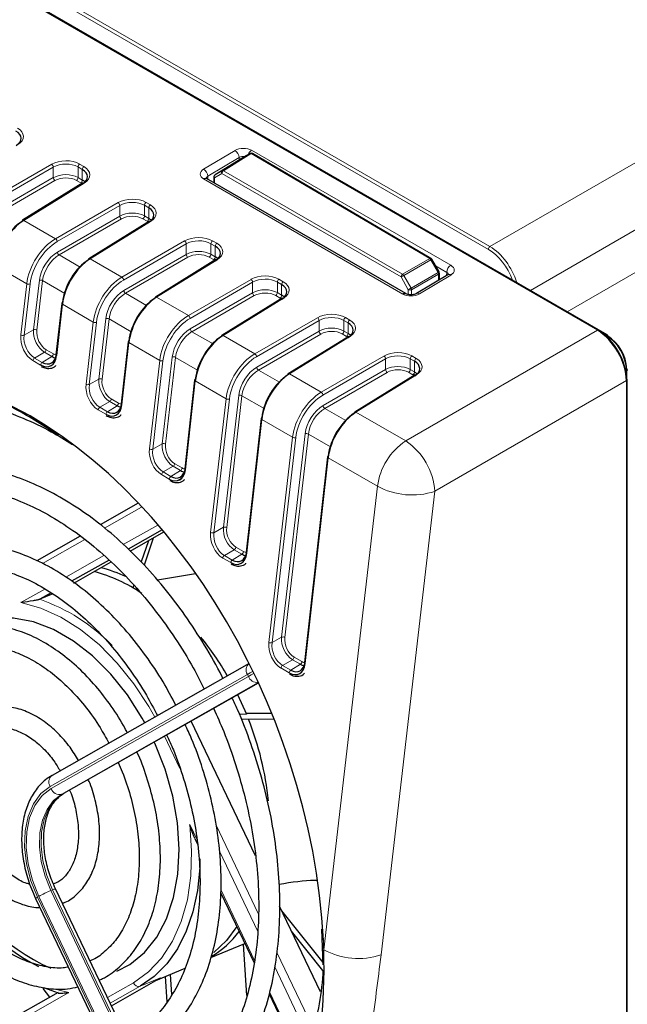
# Paper-space layout 'Blatt2' of a CAD drawing. Header units: millimetres. Extents: x 5 to 418, y 2 to 292.
# Tile 39 of 54: x 141 to 158, y 193 to 221. Entities that reach past the tile are written whole.
import ezdxf

# ---------------------------------------------------------------- set-up
doc = ezdxf.new("R2010")
doc.units = ezdxf.units.MM

psp = doc.layouts.new('Blatt2')

# ---------------------------------------------------------------- linework, layer by layer
at = {"color": 7, "linetype": 'Continuous', "lineweight": 18}
for p, q in [((105.49, 242.422), (154.184, 214.312)), ((154.184, 214.312), (181.669, 230.178)), ((182.494, 228.75), (155.331, 213.069)), ((156.378, 212.464), (181.987, 227.248)), ((154.138, 214.23), (135.746, 224.848)), ((157.232, 211.938), (135.312, 224.592)), ((146.057, 216.507), (146.948, 217.04)), ((147.068, 216.84), (146.177, 216.307)), ((146.59, 216.469), (147.375, 216.954)), ((147.409, 216.951), (146.623, 216.466)), ((147.068, 216.773), (147.068, 216.84)), ((147.375, 216.954), (147.169, 216.835)), ((152.473, 213.974), (147.409, 216.951)), ((147.419, 217.045), (153.072, 213.782)), ((139.969, 215.623), (141.745, 216.649)), ((141.792, 216.567), (140.016, 215.541)), ((141.792, 216.268), (141.792, 216.567)), ((142.493, 216.572), (142.493, 216.271)), ((142.615, 216.501), (142.493, 216.572)), ((142.539, 216.653), (142.661, 216.583)), ((142.615, 216.2), (142.615, 216.501)), ((140.022, 215.246), (141.792, 216.268)), ((142.493, 216.271), (142.615, 216.2)), ((151.709, 212.967), (146.057, 216.23)), ((146.177, 216.307), (146.179, 216.218)), ((146.577, 216.385), (146.369, 216.264)), ((146.369, 216.264), (146.369, 216.109)), ((146.382, 216.349), (146.59, 216.469)), ((151.659, 213.45), (146.577, 216.385)), ((146.623, 216.466), (151.705, 213.531)), ((141.839, 216.186), (140.07, 215.164)), ((142.668, 216.116), (140.953, 215.055)), ((142.569, 216.119), (142.447, 216.189)), ((141.854, 214.534), (143.63, 215.56)), ((143.678, 215.479), (141.902, 214.453)), ((143.678, 215.179), (143.678, 215.479)), ((144.379, 215.483), (144.379, 215.182)), ((144.5, 215.413), (144.379, 215.483)), ((144.425, 215.564), (144.547, 215.494)), ((144.5, 215.112), (144.5, 215.413)), ((141.908, 214.157), (143.678, 215.179)), ((144.379, 215.182), (144.5, 215.112)), ((140.953, 215.055), (141.854, 214.534)), ((143.725, 215.098), (141.955, 214.075)), ((144.554, 215.027), (142.839, 213.966)), ((144.454, 215.031), (144.332, 215.101)), ((143.74, 213.446), (145.516, 214.472)), ((145.563, 214.39), (143.787, 213.364)), ((145.563, 214.091), (145.563, 214.39)), ((146.264, 214.395), (146.264, 214.094)), ((146.386, 214.324), (146.264, 214.395)), ((146.31, 214.476), (146.432, 214.406)), ((146.386, 214.023), (146.386, 214.324)), ((141.955, 214.075), (142.554, 213.73)), ((143.794, 213.069), (145.563, 214.091)), ((145.61, 214.009), (143.841, 212.987)), ((146.34, 213.942), (146.218, 214.012)), ((146.264, 214.094), (146.386, 214.023)), ((141.039, 213.259), (140.164, 213.764)), ((142.839, 213.966), (143.74, 213.446)), ((146.439, 213.939), (144.724, 212.878)), ((151.705, 213.531), (152.473, 213.974)), ((152.506, 213.939), (151.738, 213.496)), ((152.712, 213.577), (152.506, 213.939)), ((152.956, 213.581), (152.64, 213.764)), ((151.867, 213.089), (151.659, 213.45)), ((151.738, 213.496), (151.947, 213.135)), ((151.947, 213.135), (152.712, 213.577)), ((152.727, 213.531), (151.961, 213.089)), ((153.072, 213.505), (152.18, 212.972)), ((152.727, 213.357), (152.727, 213.531)), ((152.953, 213.492), (152.956, 213.581)), ((140.871, 211.805), (141.039, 213.259)), ((141.132, 213.251), (140.964, 211.796)), ((141.232, 211.952), (141.395, 213.356)), ((141.488, 213.347), (141.325, 211.943)), ((142.117, 212.984), (141.488, 213.347)), ((145.626, 212.357), (147.402, 213.383)), ((147.449, 213.302), (145.673, 212.276)), ((147.449, 213.002), (147.449, 213.302)), ((148.15, 213.306), (148.15, 213.005)), ((148.272, 213.236), (148.15, 213.306)), ((148.196, 213.387), (148.318, 213.317)), ((148.272, 212.935), (148.272, 213.236)), ((143.841, 212.987), (144.44, 212.641)), ((144.724, 212.878), (145.626, 212.357)), ((145.679, 211.98), (147.449, 213.002)), ((147.496, 212.921), (145.726, 211.898)), ((148.225, 212.853), (148.103, 212.924)), ((148.15, 213.005), (148.272, 212.935)), ((151.867, 212.952), (151.867, 213.089)), ((151.961, 213.089), (151.961, 212.946)), ((142.05, 212.676), (141.887, 211.218)), ((142.925, 212.17), (142.05, 212.676)), ((148.325, 212.85), (146.61, 211.789)), ((142.72, 210.408), (142.925, 212.17)), ((143.018, 212.162), (142.813, 210.4)), ((143.082, 210.555), (143.281, 212.267)), ((143.374, 212.259), (143.175, 210.547)), ((144.003, 211.896), (143.374, 212.259)), ((147.511, 211.269), (149.287, 212.295)), ((149.335, 212.213), (147.558, 211.187)), ((149.335, 211.914), (149.335, 212.213)), ((150.035, 212.218), (150.035, 211.916)), ((150.157, 212.147), (150.035, 212.218)), ((150.082, 212.299), (150.204, 212.228)), ((150.157, 211.846), (150.157, 212.147)), ((140.964, 211.796), (141.232, 211.952)), ((145.726, 211.898), (146.325, 211.553)), ((146.61, 211.789), (147.511, 211.269)), ((147.565, 210.891), (149.335, 211.914)), ((149.382, 211.832), (147.612, 210.81)), ((150.211, 211.762), (148.495, 210.701)), ((150.111, 211.765), (149.989, 211.835)), ((150.035, 211.916), (150.157, 211.846)), ((151.793, 208.797), (157.232, 211.938)), ((157.473, 211.808), (157.28, 211.92)), ((157.439, 211.788), (157.473, 211.808)), ((143.935, 211.587), (143.738, 209.821)), ((144.81, 211.082), (143.935, 211.587)), ((141.542, 211.314), (141.26, 211.151)), ((141.477, 211.026), (141.749, 211.194)), ((141.749, 211.194), (141.542, 211.314)), ((141.588, 211.387), (141.795, 211.268)), ((149.397, 210.18), (151.173, 211.206)), ((151.967, 211.21), (152.089, 211.14)), ((141.431, 210.952), (141.214, 211.078)), ((141.26, 211.151), (141.477, 211.026)), ((144.519, 208.57), (144.81, 211.082)), ((144.903, 211.074), (144.612, 208.562)), ((144.881, 208.717), (145.166, 211.179)), ((145.259, 211.17), (144.974, 208.709)), ((145.888, 210.807), (145.259, 211.17)), ((151.22, 211.125), (149.444, 210.099)), ((151.22, 210.825), (151.22, 211.125)), ((151.921, 211.129), (151.921, 210.828)), ((152.043, 211.059), (151.921, 211.129)), ((152.043, 210.757), (152.043, 211.059)), ((147.612, 210.81), (148.211, 210.464)), ((148.495, 210.701), (149.397, 210.18)), ((149.45, 209.803), (151.22, 210.825)), ((151.267, 210.744), (149.498, 209.721)), ((152.096, 210.673), (150.381, 209.612)), ((151.997, 210.676), (151.875, 210.747)), ((151.921, 210.828), (152.043, 210.757)), ((158.031, 210.763), (158.066, 210.782)), ((158.066, 210.559), (158.066, 210.782)), ((142.813, 210.4), (143.082, 210.555)), ((145.821, 210.499), (145.54, 207.981)), ((146.696, 209.993), (145.821, 210.499)), ((158.057, 210.509), (152.618, 207.369)), ((158.057, 103.204), (158.057, 210.509)), ((146.619, 206.35), (147.052, 210.09)), ((147.145, 210.082), (146.712, 206.341)), ((147.774, 209.719), (147.145, 210.082)), ((143.392, 209.917), (143.11, 209.754)), ((143.328, 209.628), (143.6, 209.797)), ((143.6, 209.797), (143.392, 209.917)), ((143.438, 209.991), (143.646, 209.87)), ((146.257, 206.203), (146.696, 209.993)), ((146.789, 209.985), (146.35, 206.195)), ((143.282, 209.555), (143.064, 209.681)), ((143.11, 209.754), (143.328, 209.628)), ((149.498, 209.721), (150.097, 209.375)), ((150.381, 209.612), (151.793, 208.797)), ((147.706, 209.41), (147.282, 205.611)), ((148.581, 208.905), (147.706, 209.41)), ((148.269, 203.23), (148.937, 209.002)), ((149.03, 208.993), (148.362, 203.222)), ((149.66, 208.63), (149.03, 208.993)), ((144.612, 208.562), (144.881, 208.717)), ((147.907, 203.083), (148.581, 208.905)), ((148.674, 208.897), (148, 203.075)), ((145.236, 208.153), (145.448, 208.031)), ((149.592, 208.321), (148.941, 202.487)), ((150.99, 207.514), (149.592, 208.321)), ((145.084, 207.716), (144.863, 207.843)), ((145.191, 208.08), (144.908, 207.917)), ((144.908, 207.917), (145.13, 207.789)), ((145.13, 207.789), (145.402, 207.958)), ((145.402, 207.958), (145.191, 208.08)), ((149.467, 194.362), (150.99, 207.514)), ((152.618, 207.369), (151.094, 194.216)), ((144.299, 206.917), (143.244, 206.319)), ((143.778, 205.858), (144.754, 206.413)), ((146.35, 206.195), (146.619, 206.35)), ((142.687, 206.002), (141.484, 205.32)), ((146.928, 205.712), (146.646, 205.549)), ((147.145, 205.587), (146.928, 205.712)), ((146.974, 205.785), (147.191, 205.66)), ((142.147, 204.933), (143.228, 205.546)), ((146.826, 205.345), (146.6, 205.476)), ((146.646, 205.549), (146.872, 205.419)), ((146.872, 205.419), (147.145, 205.587)), ((140.873, 204.21), (141.551, 204.594)), ((148, 203.075), (148.269, 203.23)), ((148.578, 202.592), (148.296, 202.43)), ((148.803, 202.463), (148.578, 202.592)), ((148.624, 202.666), (148.849, 202.536)), ((148.485, 202.221), (148.25, 202.356)), ((148.296, 202.43), (148.531, 202.294)), ((148.531, 202.294), (148.803, 202.463)), ((147.298, 202.175), (141.7, 198.998)), ((141.729, 198.938), (147.327, 202.115)), ((147.327, 202.115), (147.298, 202.175)), ((147.61, 201.942), (142.031, 198.775)), ((142.077, 198.795), (147.612, 201.937)), ((145.383, 199.509), (144.947, 200.422)), ((142.077, 198.795), (142.031, 198.775)), ((145.663, 197.913), (145.871, 197.478)), ((146.412, 197.901), (147.61, 195.394)), ((147.595, 194.88), (146.506, 197.16)), ((141.343, 195.855), (145.573, 187.004)), ((145.611, 187.026), (141.381, 195.876)), ((141.766, 196.06), (141.719, 196.04)), ((141.719, 196.04), (145.95, 187.189)), ((146.008, 187.184), (141.766, 196.06)), ((146.552, 196.052), (147.506, 194.057)), ((148.139, 194.288), (149.184, 192.101)), ((149.099, 191.734), (148.075, 193.876)), ((143.327, 193.009), (144.065, 193.428)), ((144.254, 193.326), (143.405, 192.845)), ((144.837, 193.568), (144.254, 193.326)), ((142.236, 193.153), (140.421, 192.123)), ((141.924, 193.227), (142.236, 193.153)), ((147.93, 193.169), (148.909, 191.122))]:
    psp.add_line(p, q, dxfattribs=at)
at = {"color": 7, "linetype": 'Continuous', "lineweight": 25}
for p, q in [((157.267, 211.942), (135.333, 224.604)), ((157.507, 211.812), (135.341, 224.609)), ((147.169, 216.835), (146.382, 216.349)), ((147.17, 216.836), (147.169, 216.835)), ((147.376, 216.955), (147.17, 216.836)), ((147.376, 216.955), (147.375, 216.954)), ((152.508, 213.978), (147.443, 216.955)), ((151.794, 212.977), (146.142, 216.24)), ((146.349, 216.292), (146.349, 216.12)), ((142.634, 216.119), (140.919, 215.058)), ((144.519, 215.03), (142.804, 213.969)), ((146.405, 213.942), (144.69, 212.88)), ((152.738, 213.592), (152.532, 213.953)), ((152.988, 213.513), (152.097, 212.98)), ((152.747, 213.369), (152.747, 213.559)), ((142.03, 212.702), (141.867, 211.245)), ((148.291, 212.853), (146.576, 211.792)), ((150.176, 211.765), (148.461, 210.703)), ((143.916, 211.614), (143.718, 209.847)), ((152.062, 210.676), (150.347, 209.615)), ((145.801, 210.525), (145.52, 208.008)), ((158.078, 103.232), (158.078, 210.537)), ((147.687, 209.437), (147.263, 205.638)), ((149.572, 208.348), (148.921, 202.513)), ((145.432, 207.734), (145.323, 207.673)), ((144.195, 207.032), (143.118, 206.421)), ((144.879, 206.275), (143.914, 205.727)), ((143.972, 205.671), (144.932, 206.216)), ((142.552, 206.1), (141.32, 205.401)), ((144.489, 205.964), (144.288, 205.366)), ((144.624, 206.041), (144.367, 205.277)), ((143.374, 205.42), (142.309, 204.816)), ((142.378, 204.766), (143.436, 205.367)), ((145.826, 205.031), (144.747, 204.847)), ((141.735, 204.49), (141.408, 204.305)), ((144.081, 204.707), (144.053, 204.625)), ((144.148, 204.627), (144.132, 204.578)), ((144.159, 204.561), (144.172, 204.599)), ((141.78, 204.459), (141.408, 204.305)), ((147.35, 202.483), (141.755, 199.308)), ((142.094, 198.803), (147.613, 201.935)), ((147.021, 201.6), (147.273, 201.043)), ((147.273, 201.043), (147.072, 201.041)), ((148.049, 200.907), (147.128, 200.897)), ((147.269, 201.066), (147.98, 201.078)), ((147.981, 201.074), (147.269, 201.066)), ((147.527, 197.03), (145.702, 200.851)), ((142.077, 198.795), (142.094, 198.803)), ((145.805, 197.522), (145.882, 197.36)), ((146.097, 187.213), (141.855, 196.088)), ((146.546, 195.971), (147.492, 193.991)), ((141.289, 195.817), (145.519, 186.967)), ((149.373, 193.168), (148.214, 195.595)), ((149.448, 193.999), (148.276, 195.464)), ((149.443, 193.772), (148.553, 194.885)), ((149.45, 193.938), (149.415, 194.948)), ((146.259, 194.138), (147.23, 194.54)), ((147.284, 193.062), (147.188, 194.523)), ((144.7, 193.491), (145.536, 193.837)), ((145.02, 192.887), (144.973, 193.604)), ((145.154, 193.091), (145.116, 193.663)), ((143.439, 192.775), (144.837, 193.568)), ((141.925, 193.15), (140.292, 192.223)), ((141.697, 193.021), (141.507, 193.262)), ((141.514, 193.295), (141.93, 193.137)), ((147.915, 193.108), (148.891, 191.065))]:
    psp.add_line(p, q, dxfattribs=at)
at = {"color": 7, "linetype": 'Continuous', "lineweight": 25, "flags": 128}
for points in [[(146.142, 216.24), (146.141, 216.241), (146.139, 216.241)], [(144.389, 200.802), (144.316, 200.933), (143.895, 201.59), (143.421, 202.182), (142.905, 202.697), (142.36, 203.121), (141.796, 203.447), (141.227, 203.666), (140.665, 203.773), (140.123, 203.767), (139.614, 203.647), (139.51, 203.607)], [(143.599, 193.755), (143.962, 193.946), (144.375, 194.283), (144.725, 194.717), (145.004, 195.241), (145.205, 195.841), (145.326, 196.504), (145.362, 197.217), (145.313, 197.961), (145.18, 198.722), (144.966, 199.483), (144.676, 200.225), (144.66, 200.26)], [(145.954, 196.939), (145.947, 196.685), (145.882, 196.042), (145.753, 195.439), (145.563, 194.886), (145.313, 194.391), (145.009, 193.962), (144.654, 193.606), (144.254, 193.326)], [(147.002, 195.018), (146.707, 194.628), (146.344, 194.282)]]:
    psp.add_lwpolyline(points, dxfattribs=at)
at = {"color": 7, "linetype": 'Continuous', "lineweight": 18, "flags": 128}
for points in [[(151.738, 213.496), (151.729, 213.49), (151.718, 213.484), (151.707, 213.478), (151.696, 213.471), (151.685, 213.465), (151.675, 213.459), (151.666, 213.454), (151.659, 213.45)], [(151.947, 213.135), (151.937, 213.13), (151.926, 213.123), (151.915, 213.117), (151.904, 213.111), (151.893, 213.104), (151.883, 213.099), (151.875, 213.094), (151.867, 213.089)], [(144.675, 200.965), (144.506, 201.262), (144.08, 201.909), (143.608, 202.497), (143.098, 203.014), (142.559, 203.451), (142.002, 203.8), (141.437, 204.055), (140.873, 204.21)], [(147.461, 202.265), (147.377, 202.22), (147.298, 202.175)], [(147.327, 202.115), (147.406, 202.16), (147.491, 202.206)], [(141.7, 198.998), (141.436, 198.792), (141.225, 198.504), (141.074, 198.147), (140.99, 197.734), (140.975, 197.28), (141.031, 196.803), (141.155, 196.322), (141.343, 195.855)], [(141.381, 195.876), (141.198, 196.332), (141.077, 196.8), (141.023, 197.264), (141.037, 197.706), (141.119, 198.109), (141.266, 198.457), (141.472, 198.737), (141.729, 198.938)], [(142.031, 198.775), (141.801, 198.596), (141.617, 198.346), (141.485, 198.035), (141.412, 197.675), (141.4, 197.28), (141.448, 196.865), (141.556, 196.447), (141.719, 196.04)], [(141.766, 196.06), (141.603, 196.466), (141.495, 196.885), (141.446, 197.3), (141.459, 197.694), (141.532, 198.054), (141.663, 198.365), (141.847, 198.615), (142.077, 198.795)], [(144.065, 193.428), (144.493, 193.732), (144.866, 194.128), (145.178, 194.608), (145.423, 195.162), (145.596, 195.782), (145.695, 196.456), (145.717, 197.17), (145.663, 197.913)]]:
    psp.add_lwpolyline(points, dxfattribs=at)
at = {"color": 7, "linetype": 'Continuous', "lineweight": 18}
for centre, radius, start, end in [((146.807, 216.82), 0.261, 4.2789, 57.492), ((147.56, 216.83), 0.257, 123.3447, 158.882), ((147.389, 216.923), 0.0344, 55.3039, 114.1738), ((147.429, 216.924), 0.0338, 64.8383, 126.7943), ((141.686, 216.561), 0.106, 3.5432, 56.4801), ((142.596, 216.567), 0.103, 123.2422, 177.3468), ((142.717, 216.497), 0.103, 123.2422, 177.3468), ((145.916, 216.287), 0.261, 4.2789, 57.492), ((141.898, 216.274), 0.106, 183.5432, 236.4801), ((142.39, 216.275), 0.103, 303.2422, 357.3468), ((146.108, 216.16), 0.0867, 68.8603, 126.3191), ((146.381, 216.294), 0.032, 184.1293, 247.1908), ((146.42, 216.3), 0.0619, 127.9363, 214.9761), ((146.628, 216.42), 0.0619, 127.9363, 214.9761), ((146.68, 216.38), 0.103, 123.2285, 177.3387), ((146.604, 216.438), 0.0344, 55.3039, 114.1738), ((142.512, 216.205), 0.103, 303.2422, 357.3468), ((142.649, 216.09), 0.0325, 53.4824, 117.3347), ((143.572, 215.472), 0.106, 3.5432, 56.4801), ((144.481, 215.479), 0.103, 123.2422, 177.3468), ((144.603, 215.408), 0.103, 123.2422, 177.3468), ((143.783, 215.186), 0.106, 183.5432, 236.4801), ((144.276, 215.187), 0.103, 303.2422, 357.3468), ((144.398, 215.116), 0.103, 303.2422, 357.3468), ((140.934, 215.029), 0.0325, 53.4824, 117.3347), ((144.534, 215.001), 0.0325, 53.4824, 117.3347), ((141.796, 214.446), 0.106, 3.5432, 56.4801), ((145.458, 214.384), 0.106, 3.5432, 56.4801), ((146.367, 214.39), 0.103, 123.2422, 177.3468), ((146.489, 214.32), 0.103, 123.2422, 177.3468), ((154.24, 214.226), 0.103, 123.2297, 177.3477), ((142.014, 214.164), 0.106, 183.5432, 236.4801), ((145.669, 214.097), 0.106, 183.5432, 236.4801), ((146.162, 214.098), 0.103, 303.2422, 357.3468), ((146.283, 214.028), 0.103, 303.2422, 357.3468), ((142.819, 213.94), 0.0325, 53.4824, 117.3347), ((146.42, 213.913), 0.0325, 53.4824, 117.3347), ((152.493, 213.947), 0.0338, 64.8383, 126.7943), ((152.419, 213.891), 0.099, 28.856, 57.1252), ((153.291, 212.572), 1.576, 118.7846, 119.8583), ((153.213, 213.567), 0.257, 123.2906, 176.7209), ((143.682, 213.358), 0.106, 3.5432, 56.4801), ((151.762, 213.445), 0.103, 123.2285, 177.3387), ((151.652, 213.448), 0.099, 28.856, 57.1252), ((153.497, 212.211), 1.576, 118.7846, 119.8583), ((152.628, 213.526), 0.099, 2.8712, 31.1537), ((152.714, 213.562), 0.0334, 292.7039, 354.6426), ((153.023, 213.442), 0.0792, 52.4288, 116.3159), ((141.095, 213.363), 0.118, 241.5664, 288.2185), ((141.432, 213.244), 0.118, 61.5664, 108.2185), ((147.343, 213.295), 0.106, 3.5432, 56.4801), ((148.252, 213.301), 0.103, 123.2422, 177.3468), ((148.374, 213.231), 0.103, 123.2422, 177.3468), ((143.899, 213.075), 0.106, 183.5432, 236.4801), ((144.705, 212.852), 0.0325, 53.4824, 117.3347), ((147.554, 213.009), 0.106, 183.5432, 236.4801), ((148.047, 213.01), 0.103, 303.2422, 357.3468), ((148.169, 212.939), 0.103, 303.2422, 357.3468), ((151.76, 212.9), 0.084, 66.3589, 127.1853), ((151.915, 213.181), 0.103, 242.6565, 296.7662), ((151.862, 213.084), 0.099, 2.8712, 31.1537), ((152.132, 212.909), 0.0794, 52.4743, 115.8888), ((142.061, 212.704), 0.0307, 183.4448, 248.9082), ((148.306, 212.824), 0.0325, 53.4824, 117.3347), ((145.567, 212.269), 0.106, 3.5432, 56.4801), ((142.981, 212.274), 0.118, 241.5664, 288.2185), ((143.317, 212.155), 0.118, 61.5664, 108.2185), ((149.229, 212.207), 0.106, 3.5432, 56.4801), ((150.138, 212.213), 0.103, 123.2422, 177.3468), ((150.26, 212.143), 0.103, 123.2422, 177.3468), ((140.927, 211.908), 0.118, 241.5664, 288.2185), ((141.269, 211.84), 0.118, 61.5664, 108.2185), ((145.785, 211.987), 0.106, 183.5432, 236.4801), ((146.591, 211.763), 0.0325, 53.4824, 117.3347), ((149.44, 211.92), 0.106, 183.5432, 236.4801), ((149.933, 211.921), 0.103, 303.2422, 357.3468), ((150.055, 211.851), 0.103, 303.2422, 357.3468), ((150.191, 211.736), 0.0325, 53.4824, 117.3347), ((157.253, 211.912), 0.0324, 64.3372, 128.3331), ((157.493, 211.783), 0.0324, 64.3372, 128.3331), ((143.946, 211.616), 0.0307, 183.4448, 248.9082), ((141.484, 211.401), 0.104, 303.5123, 352.4427), ((141.692, 211.281), 0.104, 303.5123, 352.4427), ((147.453, 211.181), 0.106, 3.5432, 56.4801), ((151.115, 211.118), 0.106, 3.5432, 56.4801), ((152.024, 211.124), 0.103, 123.2422, 177.3468), ((141.317, 211.064), 0.104, 123.5123, 172.4427), ((141.534, 210.939), 0.104, 123.5123, 172.4427), ((144.866, 211.186), 0.118, 241.5664, 288.2185), ((145.203, 211.067), 0.118, 61.5664, 108.2185), ((152.146, 211.054), 0.103, 123.2422, 177.3468), ((147.67, 210.898), 0.106, 183.5432, 236.4801), ((148.476, 210.675), 0.0325, 53.4824, 117.3347), ((151.326, 210.832), 0.106, 183.5432, 236.4801), ((151.818, 210.833), 0.103, 303.2422, 357.3468), ((151.94, 210.762), 0.103, 303.2422, 357.3468), ((152.077, 210.647), 0.0325, 53.4824, 117.3347), ((158.054, 210.812), 0.0324, 291.6583, 355.6617), ((142.777, 210.512), 0.118, 241.5664, 288.2185), ((143.119, 210.443), 0.118, 61.5664, 108.2185), ((145.832, 210.527), 0.0307, 183.4448, 248.9082), ((158.045, 210.539), 0.0324, 291.662, 355.6627), ((147.089, 209.978), 0.118, 61.5664, 108.2185), ((149.339, 210.092), 0.106, 3.5432, 56.4801), ((143.334, 210.004), 0.104, 303.5123, 352.4427), ((143.543, 209.884), 0.104, 303.5123, 352.4427), ((146.752, 210.097), 0.118, 241.5664, 288.2185), ((149.556, 209.809), 0.106, 183.5432, 236.4801), ((143.167, 209.667), 0.104, 123.5123, 172.4427), ((143.385, 209.541), 0.104, 123.5123, 172.4427), ((150.362, 209.586), 0.0325, 53.4824, 117.3347), ((147.717, 209.439), 0.0307, 183.4448, 248.9082), ((148.974, 208.89), 0.118, 61.5664, 108.2185), ((144.918, 208.605), 0.118, 61.5664, 108.2185), ((148.638, 209.008), 0.118, 241.5664, 288.2185), ((152.802, 207.274), 1.827, 123.525, 172.4415), ((150.77, 207.254), 1.851, 3.5413, 56.4629), ((144.575, 208.674), 0.118, 241.5664, 288.2185), ((145.133, 208.167), 0.104, 303.5123, 352.4427), ((149.603, 208.35), 0.0307, 183.4448, 248.9082), ((144.966, 207.83), 0.104, 123.5123, 172.4427), ((145.345, 208.045), 0.104, 303.5123, 352.4427), ((145.187, 207.702), 0.104, 123.5123, 172.4427), ((151.973, 209.328), 2.063, 241.565, 288.2091), ((146.313, 206.307), 0.118, 241.5664, 288.2185), ((146.655, 206.238), 0.118, 61.5664, 108.2185), ((146.87, 205.799), 0.104, 303.5123, 352.4427), ((147.087, 205.674), 0.104, 303.5123, 352.4427), ((146.704, 205.462), 0.104, 123.5123, 172.4427), ((146.93, 205.332), 0.104, 123.5123, 172.4427), ((139.666, 199.313), 5.287, 44.1636, 70.759), ((148.306, 203.118), 0.118, 61.5664, 108.2185), ((147.963, 203.187), 0.118, 241.5664, 288.2185), ((148.521, 202.68), 0.104, 303.5123, 352.4427), ((148.746, 202.55), 0.104, 303.5123, 352.4427), ((147.494, 202.3), 0.232, 127.2474, 212.5592), ((148.354, 202.342), 0.104, 123.5123, 172.4427), ((148.588, 202.207), 0.104, 123.5123, 172.4427), ((147.574, 202.207), 0.263, 200.2804, 277.5343), ((141.896, 199.123), 0.232, 127.2474, 212.5592), ((141.97, 199.024), 0.256, 199.6371, 283.6686), ((141.392, 195.726), 0.138, 111.0686, 138.612), ((143.115, 192.722), 3.6, 112.8066, 118.7956), ((141.871, 195.886), 0.203, 94.6747, 121.2735), ((150.449, 196.176), 2.063, 241.565, 288.2091), ((144.216, 193.482), 0.16, 199.6371, 283.6686)]:
    psp.add_arc(centre, radius, start, end, dxfattribs=at)
at = {"color": 7, "linetype": 'Continuous', "lineweight": 25}
for centre, radius, start, end in [((147.409, 216.897), 0.0667, 59.5527, 119.9749), ((146.416, 216.292), 0.0667, 121.7292, 180), ((140.939, 215.031), 0.0329, 127.0519, 186.4224), ((142.824, 213.943), 0.0329, 127.0519, 186.4224), ((152.474, 213.92), 0.0667, 29.7113, 59.5527), ((152.68, 213.559), 0.0667, 0, 29.7113), ((144.71, 212.854), 0.0329, 127.0519, 186.4224), ((142.056, 212.697), 0.0262, 106.0768, 167.0913), ((146.595, 211.766), 0.0329, 127.0519, 186.4224), ((157.247, 211.914), 0.0335, 354.3165, 54.3713), ((156.779, 210.724), 1.288, 2.6055, 57.3945), ((157.488, 211.785), 0.0335, 354.3165, 54.3713), ((156.882, 210.783), 1.185, 2.6055, 57.3945), ((143.941, 211.608), 0.0262, 106.0768, 167.0913), ((141.898, 211.247), 0.0307, 183.4448, 248.9082), ((148.481, 210.677), 0.0329, 127.0519, 186.4224), ((158.053, 210.807), 0.0335, 5.6323, 65.6879), ((145.827, 210.519), 0.0262, 106.0768, 167.0913), ((158.044, 210.534), 0.0335, 5.6325, 65.6876), ((143.749, 209.849), 0.0307, 183.4448, 248.9082), ((150.367, 209.589), 0.0329, 127.0519, 186.4224), ((147.712, 209.431), 0.0262, 106.0768, 167.0913), ((149.598, 208.342), 0.0262, 106.0768, 167.0913), ((145.551, 208.01), 0.0307, 183.4448, 248.9082), ((147.293, 205.64), 0.0307, 183.4448, 248.9082), ((141.797, 200.814), 4.431, 55.5327, 74.9068), ((142.19, 201.359), 3.956, 64.9284, 76.0994), ((139.388, 197.877), 8.491, 30.09, 39.1238), ((148.952, 202.515), 0.0307, 183.4448, 248.9082), ((139.235, 197.679), 8.713, 5.975, 21.7172), ((144.121, 199.293), 6.063, 204.1441, 243.0285), ((144.134, 199.265), 5.939, 203.7325, 246.0086), ((144.83, 196.589), 2.817, 300.7063, 322.6082)]:
    psp.add_arc(centre, radius, start, end, dxfattribs=at)
at = {"color": 7, "linetype": 'Continuous', "lineweight": 18}
for centre, major_axis, ratio, start_param, end_param in [((140.375, 217.432), (0.567, 0.009), 0.587473, 5.506018, 7.059361), ((147.183, 216.904), (0.333, 0.005), 0.587831, 0.776152, 2.346644), ((147.185, 216.769), (0.167, 0.006), 0.618458, 1.289581, 2.335079), ((142.139, 216.413), (0.567, 0.009), 0.587473, 0.776176, 2.329519), ((142.139, 216.36), (0.5, 0.009), 0.588816, 0.774897, 2.32824), ((142.26, 216.343), (0.567, 0.009), 0.587473, 5.506018, 7.059361), ((146.292, 216.371), (0.333, 0.005), 0.58748, 2.347599, 3.91809), ((142.139, 216.06), (0.5, 0.007), 0.586126, 0.777443, 2.330786), ((142.14, 216.006), (0.433, 0.007), 0.587473, 0.776176, 2.329519), ((146.295, 216.236), (0.167, 0), 0.597666, 2.356933, 3.154135), ((144.024, 215.325), (0.567, 0.009), 0.587473, 0.776176, 2.329519), ((144.025, 215.271), (0.5, 0.009), 0.588816, 0.774897, 2.32824), ((144.146, 215.255), (0.567, 0.009), 0.587473, 5.506018, 7.059361), ((144.025, 214.972), (0.5, 0.007), 0.586126, 0.777443, 2.330786), ((144.026, 214.918), (0.433, 0.007), 0.587473, 0.776176, 2.329519), ((145.91, 214.236), (0.567, 0.009), 0.587473, 0.776176, 2.329519), ((141.869, 213.59), (0.598, 1.002), 0.586803, 0.811623, 2.22499), ((141.916, 213.563), (0.565, 0.944), 0.587369, 0.812156, 2.225524), ((145.911, 214.182), (0.5, 0.009), 0.588816, 0.774897, 2.32824), ((146.032, 214.166), (0.567, 0.009), 0.587473, 5.506018, 7.059361), ((154.185, 213.359), (-0.583, 1.01), 0.576386, 4.328228, 5.497716), ((141.917, 213.564), (0.376, 0.629), 0.587369, 0.812156, 2.225524), ((141.964, 213.536), (0.343, 0.572), 0.588357, 0.813094, 2.226462), ((145.911, 213.883), (0.5, 0.007), 0.586126, 0.777443, 2.330786), ((145.911, 213.829), (0.433, 0.007), 0.587473, 0.776176, 2.329519), ((154.138, 213.332), (-0.55, 0.953), 0.577557, 4.420151, 5.497716), ((152.836, 213.641), (0.334, 0.005), 0.587108, 5.488255, 7.058746), ((143.755, 212.502), (0.598, 1.002), 0.586803, 0.811623, 2.22499), ((147.795, 213.148), (0.567, 0.009), 0.587473, 0.776176, 2.329519), ((152.838, 213.506), (0.167, 0.011), 0.595357, 6.213133, 7.029934), ((143.801, 212.474), (0.565, 0.944), 0.587369, 0.812156, 2.225524), ((147.796, 213.094), (0.5, 0.009), 0.588816, 0.774897, 2.32824), ((147.917, 213.077), (0.567, 0.009), 0.587473, 5.506018, 7.059361), ((143.803, 212.475), (0.376, 0.629), 0.587369, 0.812156, 2.225524), ((143.849, 212.447), (0.343, 0.572), 0.588357, 0.813094, 2.226462), ((147.796, 212.795), (0.5, 0.007), 0.586126, 0.777443, 2.330786), ((147.797, 212.741), (0.433, 0.007), 0.587473, 0.776176, 2.329519), ((151.945, 213.108), (0.333, 0.005), 0.587472, 3.918085, 5.488576), ((145.641, 211.413), (0.598, 1.002), 0.586803, 0.811623, 2.22499), ((149.681, 212.059), (0.567, 0.009), 0.587473, 0.776176, 2.329519), ((149.682, 212.005), (0.5, 0.009), 0.588816, 0.774897, 2.32824), ((145.687, 211.385), (0.565, 0.944), 0.587369, 0.812156, 2.225524), ((149.803, 211.989), (0.567, 0.009), 0.587473, 5.506018, 7.059361), ((141.271, 211.574), (-0.211, 0.53), 0.652481, 0.880233, 2.450725), ((141.318, 211.593), (-0.175, 0.472), 0.663541, 0.897771, 2.468263), ((141.585, 211.747), (-0.196, 0.462), 0.640933, 0.863979, 2.434471), ((141.632, 211.766), (-0.161, 0.405), 0.652481, 0.880233, 2.450725), ((145.689, 211.387), (0.376, 0.629), 0.587369, 0.812156, 2.225524), ((145.735, 211.359), (0.343, 0.572), 0.588357, 0.813094, 2.226462), ((149.682, 211.706), (0.5, 0.007), 0.586126, 0.777443, 2.330786), ((149.683, 211.652), (0.433, 0.007), 0.587473, 0.776176, 2.329519), ((141.837, 211.648), (-0.162, 0.406), 0.648949, 2.452196, 2.730228), ((147.526, 210.325), (0.598, 1.002), 0.586803, 0.811623, 2.22499), ((151.567, 210.971), (0.567, 0.009), 0.587473, 0.776176, 2.329519), ((151.567, 210.917), (0.5, 0.009), 0.588816, 0.774897, 2.32824), ((147.573, 210.297), (0.565, 0.944), 0.587369, 0.812156, 2.225524), ((151.567, 210.617), (0.5, 0.007), 0.586126, 0.777443, 2.330786), ((151.689, 210.9), (0.567, 0.009), 0.587473, 5.506018, 7.059361), ((147.574, 210.298), (0.376, 0.629), 0.587369, 0.812156, 2.225524), ((147.621, 210.27), (0.343, 0.572), 0.588357, 0.813094, 2.226462), ((151.568, 210.564), (0.433, 0.007), 0.587473, 0.776176, 2.329519), ((143.121, 210.177), (-0.211, 0.53), 0.652481, 0.880233, 2.450725), ((143.168, 210.196), (-0.175, 0.472), 0.663541, 0.897771, 2.468263), ((143.435, 210.35), (-0.196, 0.462), 0.640933, 0.863979, 2.434471), ((143.482, 210.37), (-0.161, 0.405), 0.652481, 0.880233, 2.450725), ((149.412, 209.236), (0.598, 1.002), 0.586803, 0.811623, 2.22499), ((149.458, 209.208), (0.565, 0.944), 0.587369, 0.812156, 2.225524), ((143.689, 210.25), (-0.162, 0.406), 0.648949, 2.452196, 2.730228), ((149.46, 209.209), (0.376, 0.629), 0.587369, 0.812156, 2.225524), ((149.506, 209.182), (0.343, 0.572), 0.588357, 0.813094, 2.226462), ((145.234, 208.513), (-0.196, 0.462), 0.640933, 0.863979, 2.434471), ((145.281, 208.532), (-0.161, 0.405), 0.652481, 0.880233, 2.450725), ((144.92, 208.339), (-0.211, 0.53), 0.652481, 0.880233, 2.450725), ((144.967, 208.359), (-0.175, 0.472), 0.663541, 0.897771, 2.468263), ((145.49, 208.411), (-0.162, 0.406), 0.648949, 2.452196, 2.730228), ((146.658, 205.972), (-0.211, 0.53), 0.652481, 0.880233, 2.450725), ((146.704, 205.991), (-0.175, 0.472), 0.663541, 0.897771, 2.468263), ((146.971, 206.145), (-0.196, 0.462), 0.640933, 0.863979, 2.434471), ((147.018, 206.165), (-0.161, 0.405), 0.652481, 0.880233, 2.450725), ((147.233, 206.041), (-0.162, 0.406), 0.648949, 2.452196, 2.730228), ((148.622, 203.026), (-0.196, 0.462), 0.640933, 0.863979, 2.434471), ((148.668, 203.045), (-0.161, 0.405), 0.652481, 0.880233, 2.450725), ((148.308, 202.852), (-0.211, 0.53), 0.652481, 0.880233, 2.450725), ((148.355, 202.871), (-0.175, 0.472), 0.663541, 0.897771, 2.468263), ((148.891, 202.916), (-0.162, 0.406), 0.648949, 2.452196, 2.730228), ((139.803, 197.657), (-5.084, 12.639), 0.65101, 4.201286, 4.222886)]:
    psp.add_ellipse(centre, major_axis=major_axis, ratio=ratio, start_param=start_param, end_param=end_param, dxfattribs=at)
at = {"color": 7, "linetype": 'Continuous', "lineweight": 25}
for centre, major_axis, ratio, start_param, end_param in [((140.376, 217.378), (0.5, 0.009), 0.588816, 5.504739, 7.058082), ((142.261, 216.289), (0.5, 0.009), 0.588816, 5.504739, 7.058082), ((142.261, 215.99), (0.5, 0.007), 0.586126, 0.528925, 0.777443), ((144.147, 215.201), (0.5, 0.009), 0.588816, 5.504739, 7.058082), ((144.147, 214.901), (0.5, 0.007), 0.586126, 0.528925, 0.777443), ((140.919, 214.138), (0.536, 0.961), 0.567218, 0.794692, 2.20806), ((140.967, 214.111), (0.569, 1.019), 0.567804, 0.795158, 2.208525), ((146.033, 214.112), (0.5, 0.009), 0.588816, 5.504739, 7.058082), ((146.033, 213.813), (0.5, 0.007), 0.586126, 0.528925, 0.777443), ((142.805, 213.049), (0.536, 0.961), 0.567218, 0.794692, 2.20806), ((142.853, 213.022), (0.569, 1.019), 0.567804, 0.795158, 2.208525), ((147.918, 213.024), (0.5, 0.009), 0.588816, 5.504739, 7.058082), ((144.739, 211.934), (0.569, 1.019), 0.567804, 0.795158, 2.208525), ((147.918, 212.724), (0.5, 0.007), 0.586126, 0.528925, 0.777443), ((144.691, 211.961), (0.536, 0.961), 0.567218, 0.794692, 2.20806), ((149.804, 211.935), (0.5, 0.009), 0.588816, 5.504739, 7.058082), ((146.576, 210.872), (0.536, 0.961), 0.567218, 0.794692, 2.20806), ((146.624, 210.845), (0.569, 1.019), 0.567804, 0.795158, 2.208525), ((149.804, 211.636), (0.5, 0.007), 0.586126, 0.528925, 0.777443), ((157.233, 210.986), (-0.583, 1.01), 0.576371, 3.927229, 5.49771), ((157.28, 211.013), (-0.55, 0.953), 0.577564, 3.927231, 5.497712), ((141.486, 211.45), (-0.212, 0.531), 0.648949, 2.452196, 4.022688), ((141.533, 211.469), (-0.175, 0.474), 0.656308, 2.471353, 4.041844), ((141.791, 211.628), (-0.199, 0.462), 0.640983, 2.433964, 2.739422), ((151.689, 210.846), (0.5, 0.009), 0.588816, 5.504739, 7.058082), ((148.462, 209.783), (0.536, 0.961), 0.567218, 0.794692, 2.20806), ((148.51, 209.757), (0.569, 1.019), 0.567804, 0.795158, 2.208525), ((151.689, 210.547), (0.5, 0.007), 0.586126, 0.528925, 0.777443), ((140.396, 197.981), (-5.017, 12.472), 0.65101, 0.077873, 3.215651), ((139.803, 197.657), (-5.084, 12.639), 0.65101, 4.222886, 5.739269), ((143.337, 210.052), (-0.212, 0.531), 0.648949, 2.452196, 4.022688), ((143.384, 210.071), (-0.175, 0.474), 0.656308, 2.471353, 4.041844), ((143.642, 210.231), (-0.199, 0.462), 0.640983, 2.433964, 2.739422), ((150.348, 208.695), (0.536, 0.961), 0.567218, 0.794692, 2.20806), ((150.396, 208.668), (0.569, 1.019), 0.567804, 0.795158, 2.208525), ((145.139, 208.213), (-0.212, 0.531), 0.648949, 2.452196, 4.022688), ((145.186, 208.232), (-0.175, 0.474), 0.656308, 2.471353, 4.041844), ((145.444, 208.392), (-0.199, 0.462), 0.640983, 2.433964, 2.739422), ((146.882, 205.842), (-0.212, 0.531), 0.648949, 2.452196, 4.022688), ((146.928, 205.862), (-0.175, 0.474), 0.656308, 2.471353, 4.041844), ((147.186, 206.021), (-0.199, 0.462), 0.640983, 2.433964, 2.739422), ((148.54, 202.718), (-0.212, 0.531), 0.648949, 2.452196, 4.022688), ((148.587, 202.737), (-0.175, 0.474), 0.656308, 2.471353, 4.041844), ((148.845, 202.897), (-0.199, 0.462), 0.640983, 2.433964, 2.739422), ((143.33, 199.418), (0.024, 6.277), 0.649735, 4.976639, 4.980441), ((139.803, 197.657), (-5.084, 12.639), 0.65101, 3.83229, 4.201286)]:
    psp.add_ellipse(centre, major_axis=major_axis, ratio=ratio, start_param=start_param, end_param=end_param, dxfattribs=at)
for points, knots in [([(146.142, 216.24), (146.135, 216.245), (146.123, 216.253), (146.124, 216.253), (146.124, 216.253)], [0, 0, 0, 0, 0.593656, 1, 1, 1, 1]), ([(153.009, 213.528), (153.009, 213.529), (153.01, 213.533), (153.005, 213.523), (152.993, 213.516), (152.988, 213.513)], [0, 0, 0, 0, 0.093351, 0.692666, 1, 1, 1, 1]), ([(152.097, 212.98), (152.086, 212.975), (152.063, 212.963), (152.009, 212.948), (151.944, 212.942), (151.88, 212.947), (151.826, 212.961), (151.804, 212.972), (151.794, 212.977)], [0, 0, 0, 0, 0.155842, 0.320249, 0.499357, 0.686668, 0.853525, 1, 1, 1, 1]), ([(141.444, 210.914), (141.479, 210.897), (141.566, 210.854), (141.711, 210.85), (141.825, 210.885), (141.861, 210.935), (141.863, 210.937)], [0, 0, 0, 0, 0.234344, 0.593789, 0.976248, 1, 1, 1, 1]), ([(141.937, 208.955), (141.537, 209.217), (140.606, 209.825), (139.123, 210.379), (137.537, 210.666), (136.032, 210.581), (134.622, 210.139), (133.366, 209.354), (132.286, 208.231), (131.494, 206.964), (131.136, 206.009), (130.989, 205.617)], [0, 0, 0, 0, 0.0897863, 0.20892, 0.3244256, 0.4432553, 0.5592472, 0.6785469, 0.7955541, 0.9158919, 1, 1, 1, 1]), ([(135.555, 209.27), (135.612, 209.308), (135.872, 209.483), (136.38, 209.7), (137.074, 209.914), (137.807, 210.022), (138.565, 210.031), (139.344, 209.939), (140.136, 209.749), (140.934, 209.458), (141.671, 209.112), (142.136, 208.823), (142.338, 208.697)], [0, 0, 0, 0, 0.031302, 0.142371, 0.25371, 0.365004, 0.475997, 0.586569, 0.696722, 0.806531, 0.916097, 1, 1, 1, 1]), ([(143.295, 209.517), (143.33, 209.5), (143.417, 209.456), (143.562, 209.452), (143.676, 209.487), (143.712, 209.537), (143.714, 209.54)], [0, 0, 0, 0, 0.2343437, 0.5937885, 0.9762479, 1, 1, 1, 1]), ([(146.603, 202.059), (146.595, 202.076), (146.441, 202.404), (146.085, 203.01), (145.536, 203.863), (144.933, 204.655), (144.289, 205.383), (143.609, 206.04), (142.899, 206.617), (142.168, 207.108), (141.422, 207.509), (140.669, 207.814), (139.918, 208.019), (139.176, 208.123), (138.453, 208.123), (137.755, 208.024), (137.097, 207.814), (136.65, 207.622), (136.44, 207.476), (136.419, 207.462)], [0, 0, 0, 0, 0.00359, 0.069749, 0.135925, 0.202126, 0.268358, 0.334625, 0.400927, 0.467255, 0.533579, 0.599855, 0.666016, 0.731981, 0.797673, 0.863048, 0.928132, 0.993033, 1, 1, 1, 1]), ([(145.097, 207.677), (145.131, 207.66), (145.219, 207.617), (145.364, 207.613), (145.478, 207.648), (145.514, 207.698), (145.516, 207.701)], [0, 0, 0, 0, 0.234344, 0.593789, 0.976248, 1, 1, 1, 1]), ([(136.68, 206.915), (136.712, 206.937), (136.919, 207.085), (137.346, 207.268), (137.959, 207.453), (138.611, 207.531), (139.287, 207.511), (139.981, 207.39), (140.685, 207.17), (141.391, 206.855), (142.092, 206.447), (142.78, 205.952), (143.448, 205.373), (144.088, 204.717), (144.694, 203.992), (145.256, 203.204), (145.722, 202.458), (145.974, 201.96), (146.075, 201.76)], [0, 0, 0, 0, 0.012152, 0.080248, 0.14862, 0.216957, 0.285002, 0.352661, 0.419971, 0.487026, 0.553923, 0.62074, 0.68753, 0.754315, 0.821114, 0.887933, 0.954773, 1, 1, 1, 1]), ([(145.27, 201.302), (145.151, 201.524), (144.892, 202.012), (144.424, 202.711), (143.887, 203.396), (143.307, 204.013), (142.695, 204.555), (142.057, 205.014), (141.401, 205.384), (140.736, 205.658), (140.073, 205.831), (139.42, 205.902), (138.787, 205.87), (138.188, 205.73), (137.731, 205.556), (137.494, 205.398), (137.427, 205.353)], [0, 0, 0, 0, 0.063466, 0.139351, 0.215281, 0.291268, 0.367317, 0.443423, 0.519549, 0.595612, 0.671491, 0.747032, 0.822093, 0.896626, 0.970742, 1, 1, 1, 1]), ([(146.84, 205.307), (146.874, 205.29), (146.961, 205.247), (147.106, 205.243), (147.221, 205.278), (147.257, 205.327), (147.259, 205.33)], [0, 0, 0, 0, 0.234344, 0.593789, 0.976248, 1, 1, 1, 1]), ([(137.684, 204.815), (137.703, 204.828), (137.87, 204.955), (138.229, 205.107), (138.76, 205.259), (139.329, 205.303), (139.922, 205.248), (140.529, 205.094), (141.14, 204.842), (141.749, 204.498), (142.345, 204.066), (142.921, 203.551), (143.468, 202.962), (143.976, 202.304), (144.408, 201.651), (144.644, 201.2), (144.746, 201.005)], [0, 0, 0, 0, 0.009606, 0.088265, 0.16748, 0.246613, 0.325159, 0.403021, 0.480346, 0.557343, 0.634181, 0.710968, 0.78775, 0.864559, 0.941403, 1, 1, 1, 1]), ([(141.408, 204.305), (141.403, 204.303), (141.392, 204.299), (141.365, 204.291), (141.304, 204.277), (141.137, 204.248), (140.994, 204.228), (140.888, 204.212), (140.874, 204.21), (140.873, 204.21)], [0, 0, 0, 0, 0.027867, 0.062395, 0.122986, 0.304057, 0.901497, 0.996787, 1, 1, 1, 1]), ([(143.89, 200.519), (143.87, 200.56), (143.74, 200.826), (143.442, 201.277), (143.002, 201.856), (142.514, 202.364), (141.995, 202.796), (141.451, 203.142), (140.894, 203.394), (140.335, 203.545), (139.785, 203.592), (139.26, 203.531), (138.814, 203.395), (138.568, 203.24), (138.467, 203.177)], [0, 0, 0, 0, 0.0166998, 0.1091223, 0.2016328, 0.2942672, 0.387043, 0.4799369, 0.572801, 0.6653644, 0.7572487, 0.8481156, 0.9379345, 1, 1, 1, 1]), ([(138.727, 202.632), (138.818, 202.692), (139.032, 202.835), (139.419, 202.951), (139.875, 202.991), (140.357, 202.927), (140.852, 202.765), (141.347, 202.508), (141.832, 202.163), (142.297, 201.736), (142.73, 201.235), (143.094, 200.728), (143.286, 200.372), (143.367, 200.222)], [0, 0, 0, 0, 0.071497, 0.169617, 0.268216, 0.365462, 0.461126, 0.55575, 0.649888, 0.743883, 0.837864, 0.931906, 1, 1, 1, 1]), ([(148.498, 202.183), (148.532, 202.166), (148.62, 202.122), (148.765, 202.118), (148.879, 202.153), (148.915, 202.203), (148.917, 202.206)], [0, 0, 0, 0, 0.234344, 0.593789, 0.976248, 1, 1, 1, 1]), ([(145.139, 189.217), (145.145, 189.22), (145.361, 189.313), (145.747, 189.585), (146.287, 190.035), (146.765, 190.583), (147.184, 191.21), (147.537, 191.913), (147.821, 192.683), (148.033, 193.514), (148.17, 194.397), (148.231, 195.321), (148.215, 196.277), (148.124, 197.254), (147.957, 198.244), (147.718, 199.235), (147.405, 200.216), (147.117, 200.978), (146.915, 201.399), (146.862, 201.509)], [0, 0, 0, 0, 0.00177, 0.065819, 0.129913, 0.1942, 0.258762, 0.323603, 0.388676, 0.453911, 0.519242, 0.584616, 0.649996, 0.715364, 0.780715, 0.846049, 0.911371, 0.976688, 1, 1, 1, 1]), ([(141.313, 200.978), (141.239, 201.018), (141.025, 201.133), (140.661, 201.247), (140.238, 201.276), (139.84, 201.203), (139.614, 201.072), (139.504, 201.008)], [0, 0, 0, 0, 0.1221711, 0.3489893, 0.5735685, 0.7924687, 1, 1, 1, 1]), ([(146.339, 201.212), (146.437, 200.995), (146.674, 200.473), (146.974, 199.618), (147.248, 198.663), (147.448, 197.704), (147.577, 196.754), (147.631, 195.822), (147.612, 194.92), (147.52, 194.058), (147.355, 193.244), (147.121, 192.488), (146.82, 191.797), (146.456, 191.18), (146.034, 190.64), (145.553, 190.191), (145.165, 189.899), (144.924, 189.789), (144.876, 189.767)], [0, 0, 0, 0, 0.047745, 0.114528, 0.181301, 0.248052, 0.314775, 0.381461, 0.448109, 0.514721, 0.581308, 0.647891, 0.714508, 0.781225, 0.848136, 0.915353, 0.982965, 1, 1, 1, 1]), ([(142.507, 199.734), (142.429, 199.861), (142.255, 200.146), (141.921, 200.521), (141.595, 200.804), (141.386, 200.933), (141.313, 200.978)], [0, 0, 0, 0, 0.240934, 0.540744, 0.841764, 1, 1, 1, 1]), ([(139.765, 200.443), (139.785, 200.464), (139.877, 200.558), (140.08, 200.639), (140.366, 200.676), (140.685, 200.622), (140.903, 200.513), (141.013, 200.458)], [0, 0, 0, 0, 0.0696026, 0.3068198, 0.5572162, 0.7749312, 1, 1, 1, 1]), ([(144.135, 191.318), (144.135, 191.319), (144.323, 191.395), (144.66, 191.634), (145.131, 192.038), (145.539, 192.54), (145.886, 193.117), (146.166, 193.767), (146.374, 194.48), (146.508, 195.248), (146.566, 196.058), (146.547, 196.9), (146.451, 197.763), (146.282, 198.633), (146.037, 199.5), (145.786, 200.212), (145.595, 200.62), (145.532, 200.754)], [0, 0, 0, 0, 0.000252, 0.073012, 0.145814, 0.218927, 0.292492, 0.366504, 0.440858, 0.515424, 0.590091, 0.664781, 0.739453, 0.814098, 0.888719, 0.963328, 1, 1, 1, 1]), ([(141.013, 200.458), (141.07, 200.423), (141.238, 200.32), (141.511, 200.08), (141.786, 199.769), (141.927, 199.533), (141.984, 199.437)], [0, 0, 0, 0, 0.159912, 0.472823, 0.786357, 1, 1, 1, 1]), ([(145.008, 200.457), (145.073, 200.315), (145.259, 199.91), (145.498, 199.213), (145.724, 198.382), (145.876, 197.55), (145.955, 196.732), (145.961, 195.939), (145.894, 195.184), (145.755, 194.477), (145.547, 193.828), (145.275, 193.247), (144.942, 192.739), (144.551, 192.318), (144.192, 192.025), (143.95, 191.909), (143.87, 191.871)], [0, 0, 0, 0, 0.04124, 0.118016, 0.194771, 0.271485, 0.348142, 0.424732, 0.501253, 0.577722, 0.654177, 0.730688, 0.807394, 0.884497, 0.962222, 1, 1, 1, 1]), ([(143.09, 193.504), (143.122, 193.516), (143.311, 193.59), (143.617, 193.82), (143.992, 194.19), (144.302, 194.649), (144.547, 195.179), (144.721, 195.775), (144.819, 196.423), (144.841, 197.111), (144.785, 197.823), (144.655, 198.549), (144.445, 199.267), (144.276, 199.747), (144.163, 199.974), (144.162, 199.977)], [0, 0, 0, 0, 0.017401, 0.104444, 0.191587, 0.279424, 0.368182, 0.457729, 0.547768, 0.638028, 0.728315, 0.818562, 0.908765, 0.998949, 1, 1, 1, 1]), ([(143.63, 199.675), (143.671, 199.586), (143.811, 199.281), (143.983, 198.736), (144.142, 198.058), (144.226, 197.387), (144.238, 196.74), (144.177, 196.131), (144.047, 195.574), (143.851, 195.081), (143.596, 194.66), (143.284, 194.326), (143.026, 194.121), (142.862, 194.057), (142.831, 194.046)], [0, 0, 0, 0, 0.039078, 0.13304, 0.226942, 0.320731, 0.414369, 0.507844, 0.601198, 0.694537, 0.788106, 0.882385, 0.978021, 1, 1, 1, 1]), ([(141.755, 199.308), (141.693, 199.268), (141.524, 199.161), (141.291, 198.913), (141.083, 198.556), (140.946, 198.131), (140.883, 197.653), (140.898, 197.14), (140.992, 196.613), (141.131, 196.167), (141.248, 195.909), (141.289, 195.817)], [0, 0, 0, 0, 0.0691211, 0.1876738, 0.3075381, 0.4300039, 0.5544879, 0.6798793, 0.8053615, 0.9307766, 1, 1, 1, 1]), ([(142.048, 195.684), (142.076, 195.693), (142.228, 195.741), (142.462, 195.924), (142.731, 196.224), (142.931, 196.605), (143.062, 197.048), (143.116, 197.543), (143.094, 198.071), (142.987, 198.609), (142.878, 198.99), (142.789, 199.175), (142.78, 199.193)], [0, 0, 0, 0, 0.0262906, 0.142175, 0.2579379, 0.3756146, 0.495916, 0.618109, 0.7411065, 0.8641457, 0.9871167, 1, 1, 1, 1]), ([(141.855, 196.088), (141.821, 196.164), (141.72, 196.387), (141.599, 196.776), (141.52, 197.237), (141.514, 197.676), (141.577, 198.07), (141.703, 198.398), (141.877, 198.653), (142.022, 198.753), (142.094, 198.803)], [0, 0, 0, 0, 0.0692692, 0.2034341, 0.3374923, 0.4709807, 0.6037864, 0.7362284, 0.8691204, 1, 1, 1, 1]), ([(142.254, 198.894), (142.261, 198.88), (142.337, 198.716), (142.425, 198.378), (142.506, 197.906), (142.51, 197.456), (142.446, 197.052), (142.32, 196.711), (142.14, 196.45), (141.964, 196.288), (141.836, 196.245), (141.793, 196.231)], [0, 0, 0, 0, 0.012086, 0.14431, 0.276222, 0.40755, 0.538195, 0.66847, 0.79916, 0.932681, 1, 1, 1, 1]), ([(145.806, 197.522), (145.799, 197.537), (145.778, 197.58), (145.735, 197.689), (145.696, 197.805), (145.67, 197.891), (145.663, 197.912), (145.663, 197.913)], [0, 0, 0, 0, 0.120614, 0.358838, 0.842396, 0.99486, 1, 1, 1, 1]), ([(141.128, 196.222), (141.098, 196.228), (140.961, 196.257), (140.698, 196.406), (140.365, 196.663), (140.057, 197.006), (139.826, 197.331), (139.722, 197.551), (139.69, 197.621)], [0, 0, 0, 0, 0.060599, 0.274058, 0.4839421, 0.6931807, 0.9025981, 1, 1, 1, 1]), ([(139.241, 197.187), (139.288, 197.099), (139.424, 196.846), (139.71, 196.483), (140.08, 196.113), (140.487, 195.824), (140.912, 195.64), (141.226, 195.554), (141.388, 195.565), (141.409, 195.567)], [0, 0, 0, 0, 0.09421, 0.269232, 0.444874, 0.62126, 0.797953, 0.973356, 1, 1, 1, 1]), ([(148.203, 196.224), (148.559, 196.281), (148.942, 196.343), (149.248, 196.341), (149.271, 196.341)], [0, 0, 0, 0, 0.925978, 1, 1, 1, 1]), ([(142.219, 193.871), (142.17, 193.862), (141.974, 193.827), (141.599, 193.866), (141.119, 193.99), (140.766, 194.149), (140.581, 194.253), (140.551, 194.271)], [0, 0, 0, 0, 0.098956, 0.391973, 0.680072, 0.946865, 1, 1, 1, 1]), ([(140.251, 193.751), (140.348, 193.698), (140.628, 193.544), (141.101, 193.363), (141.657, 193.25), (142.125, 193.229), (142.393, 193.287), (142.488, 193.308)], [0, 0, 0, 0, 0.13083, 0.37651, 0.621494, 0.864328, 1, 1, 1, 1]), ([(149.443, 193.772), (149.441, 193.739), (149.424, 193.372), (149.322, 192.706), (149.132, 191.789), (148.865, 190.934), (148.532, 190.143), (148.134, 189.423), (147.676, 188.78), (147.159, 188.221), (146.605, 187.752), (146.201, 187.517), (146.005, 187.404)], [0, 0, 0, 0, 0.01065, 0.120965, 0.23126, 0.341555, 0.451895, 0.562348, 0.673008, 0.783983, 0.895376, 1, 1, 1, 1]), ([(141.929, 193.135), (141.931, 193.134), (141.939, 193.132), (141.967, 193.13), (142.009, 193.13), (142.085, 193.134), (142.162, 193.142), (142.221, 193.151), (142.235, 193.153), (142.236, 193.153)], [0, 0, 0, 0, 0.047187, 0.158192, 0.336498, 0.51624, 0.881087, 0.996122, 1, 1, 1, 1])]:
    psp.add_open_spline(points, degree=3, knots=knots, dxfattribs=at)
at = {"color": 7, "linetype": 'Continuous', "lineweight": 18}
psp.add_open_spline([(151.094, 194.216), (151.002, 193.502), (150.832, 192.174), (150.688, 190.737), (150.605, 190.003), (150.591, 189.878)], degree=3, knots=[0, 0, 0, 0, 0.491344, 0.913556, 1, 1, 1, 1], dxfattribs=at)

doc.saveas('drawing.dxf')
